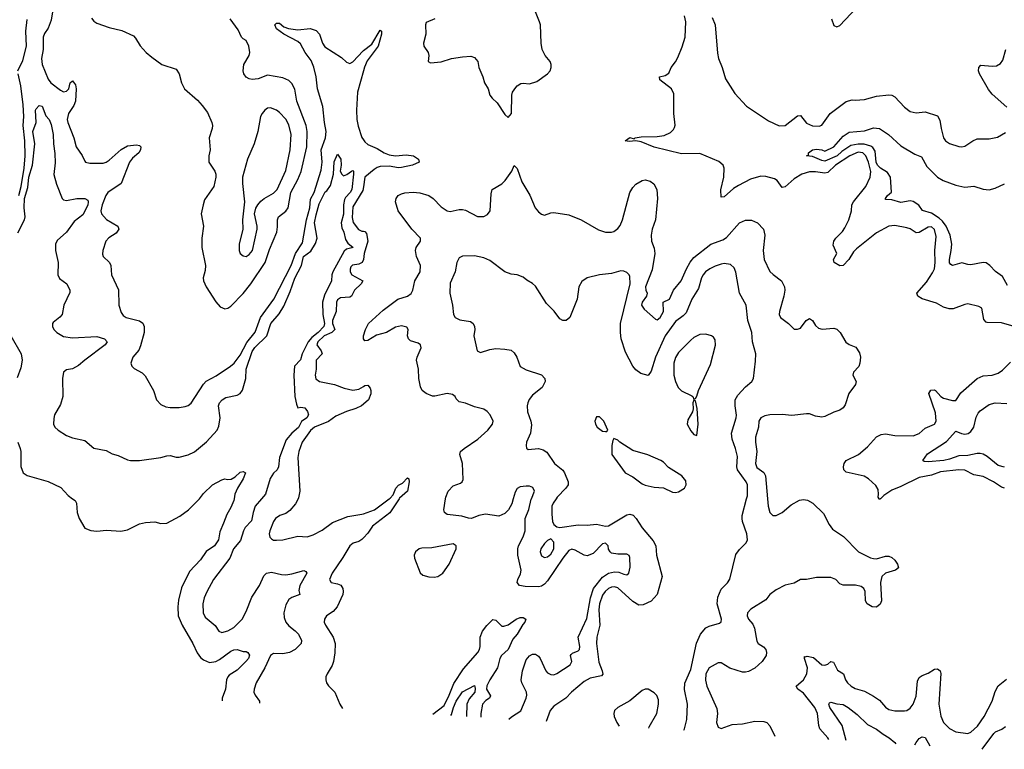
# Model space of a CAD drawing. Header units: inches. Extents: x 1245430 to 1420861, y 606325 to 671315.
# Tile 189 of 256: x 1387743 to 1394209, y 608355 to 613145. Entities that reach past the tile are written whole.
import ezdxf

# ---------------------------------------------------------------- set-up
doc = ezdxf.new("R2010")
doc.units = ezdxf.units.IN
doc.header["$MEASUREMENT"] = 0
for name, color, linetype in [('B3680', 7, 'Continuous'), ('B3681', 7, 'Continuous'), ('B3690', 7, 'Continuous'), ('B3691', 7, 'Continuous')]:
    doc.layers.add(name, color=color, linetype=linetype)

msp = doc.modelspace()

# ---------------------------------------------------------------- linework, layer by layer
at = {"layer": 'B3680', "color": 5}
for points, elevation in [([(1388090, 610000), (1388107.1, 609987.1), (1388116.4, 609970), (1388120.4, 609910), (1388134.4, 609870), (1388170, 609806), (1388210.4, 609790.3), (1388250, 609786), (1388312.4, 609792.4), (1388406, 609786), (1388450, 609796.4), (1388530, 609834.6), (1388570, 609843.1), (1388630, 609848.2), (1388670, 609837.6), (1388710, 609839.5), (1388793.9, 609886.1), (1388852.2, 609927.8), (1388914.5, 609990), (1388922.6, 610000)], 640), ([(1389151.4, 610000), (1389150, 609988), (1389130, 609942), (1389103.4, 609896.6), (1389080.3, 609839.7), (1389058.3, 609781.7), (1389048.4, 609730), (1389022.4, 609690), (1388967.5, 609652.5), (1388930, 609599.1), (1388858.9, 609521.1), (1388805.2, 609414.8), (1388786.2, 609333.8), (1388781.3, 609290), (1388783.1, 609230), (1388808.9, 609168.9), (1388880.8, 609050), (1388907.6, 608987.6), (1388930, 608957.5), (1388950, 608941.3), (1388990, 608924.6), (1389030, 608932), (1389055.8, 608944.2), (1389130, 608999), (1389150, 609008.2), (1389170, 609010.4), (1389210, 608997.3), (1389230, 608996.3), (1389241, 608990), (1389251.8, 608971.8), (1389245.5, 608950), (1389228.2, 608930), (1389170, 608873.1), (1389119.3, 608840.7), (1389109.5, 608830.5), (1389101.8, 608810), (1389094, 608750), (1389073.2, 608690), (1389072.8, 608672.8)], 640), ([(1389331.7, 610000), (1389290, 609949.8), (1389275.1, 609910), (1389264.9, 609855.1), (1389223.5, 609810), (1389212, 609788), (1389193.9, 609726.1), (1389147.9, 609670), (1389123.6, 609610), (1389014.6, 609470), (1388970.9, 609389.1), (1388955, 609350), (1388945.4, 609310), (1388947.1, 609250), (1388961.5, 609221.5), (1389027.5, 609167.5), (1389050.3, 609130.3), (1389070, 609122), (1389110, 609132.3), (1389150, 609153.2), (1389203.4, 609210), (1389230, 609259.6), (1389266.6, 609353.4), (1389317, 609430), (1389346.1, 609493.9), (1389363.6, 609510), (1389397.3, 609517.3), (1389461.8, 609501.8), (1389490, 609500.7), (1389530, 609506.4), (1389608.1, 609528.1), (1389622, 609522), (1389628, 609510), (1389582.5, 609430), (1389576.2, 609396.2), (1389582.4, 609370), (1389530, 609352.2), (1389510, 609339), (1389490, 609302.4), (1389478.3, 609250), (1389480, 609220), (1389491.1, 609190), (1389510, 609166.2), (1389553, 609133), (1389574, 609110), (1389594.4, 609070), (1389591.5, 609050), (1389551.4, 609010), (1389515.8, 608990), (1389470, 608981), (1389410, 608983.5), (1389390.3, 608970), (1389352.8, 608890), (1389296.9, 608790), (1389283.2, 608750), (1389280.9, 608730), (1389288.9, 608710), (1389318.3, 608670), (1389317.1, 608657.2)], 660), ([(1389571.1, 610000), (1389554.1, 609965.9), (1389517.4, 609922.6), (1389490, 609903.1), (1389451.2, 609888.8), (1389422.4, 609870), (1389408.9, 609850), (1389385.3, 609790), (1389381.7, 609770), (1389386.3, 609746.3), (1389395.6, 609735.6), (1389410, 609728.5), (1389430, 609727), (1389470, 609730.3), (1389570, 609753), (1389630, 609750.4), (1389670, 609762.7), (1389730, 609794.3), (1389796.5, 609843.5), (1389897.1, 609882.9), (1389990, 609897.6), (1390000, 609901.2)], 680), ([(1390000, 609742), (1389990, 609731.2), (1389970, 609719.6), (1389932, 609708), (1389910.2, 609690), (1389865.7, 609614.3), (1389795.2, 609510), (1389776.5, 609470), (1389787.7, 609450), (1389830, 609442), (1389852.7, 609432.7), (1389865.5, 609410), (1389868, 609390), (1389864.7, 609370), (1389828, 609290), (1389800.6, 609259.4), (1389757.6, 609230), (1389744.6, 609210), (1389743.1, 609190), (1389750.3, 609170), (1389802.4, 609090), (1389814, 609050), (1389812.1, 608988), (1389802.8, 608930), (1389794.4, 608905.6), (1389761.6, 608850), (1389753.4, 608830), (1389753.4, 608810), (1389757.3, 608790), (1389770.4, 608770.4), (1389812.2, 608730), (1389844.4, 608650), (1389863.6, 608622.4)], 680)]:
    msp.add_lwpolyline(points, dxfattribs=dict(at, elevation=elevation))
at = {"layer": 'B3681', "color": 5}
for points, elevation in [([(1387963, 613223), (1387950, 613141.1), (1387930.4, 613090), (1387906.6, 613053.4), (1387898, 613030), (1387897.5, 612950), (1387885.7, 612890), (1387891, 612850), (1387930, 612754.9), (1387947.2, 612730), (1388010, 612681.5), (1388030, 612671.8), (1388050, 612675.5), (1388064.5, 612690), (1388073.7, 612730), (1388090, 612744.4), (1388110, 612716.9), (1388114.6, 612690), (1388109.1, 612610), (1388098.3, 612581.7), (1388064.4, 612530), (1388054.9, 612490), (1388058.7, 612470), (1388098, 612370), (1388114, 612310), (1388152.8, 612252.8), (1388170, 612216), (1388176, 612210), (1388202.8, 612202.7), (1388290, 612202.9), (1388310, 612208.5), (1388330, 612222), (1388410, 612292.5), (1388450, 612316.4), (1388510, 612322.6), (1388530, 612318.2), (1388538.6, 612310), (1388537.1, 612290), (1388525.2, 612270), (1388483.7, 612236.3), (1388463.5, 612210), (1388409.6, 612070.4), (1388322.5, 612010), (1388308.5, 611990), (1388285.1, 611930), (1388275.6, 611890), (1388280.4, 611870), (1388314, 611834), (1388387.2, 611790), (1388393.1, 611770), (1388376.7, 611743.3), (1388327.5, 611712.5), (1388309.2, 611690.8), (1388288.5, 611630), (1388286.4, 611606.4), (1388290.6, 611590), (1388332.2, 611550), (1388340.3, 611530), (1388346.7, 611470), (1388391.6, 611371.6), (1388393.6, 611270), (1388410, 611221.6), (1388423, 611203), (1388442, 611190), (1388530, 611168), (1388551.3, 611151.3), (1388560.7, 611130), (1388560.6, 611090), (1388536.5, 611003.5), (1388525.2, 610974.8), (1388486, 610930), (1388473.4, 610890), (1388478.8, 610870), (1388495.2, 610855.2), (1388546.2, 610826.2), (1388566.2, 610806.2), (1388621.3, 610710), (1388640.4, 610650), (1388670, 610618), (1388702.3, 610602.3), (1388730, 610598.7), (1388790, 610599.6), (1388830, 610605.3), (1388850, 610611.8), (1388870, 610626.4), (1388948.9, 610751.1), (1388968.5, 610771.5), (1389032.4, 610807.6), (1389128.2, 610870), (1389150.3, 610889.7), (1389190, 610943.2), (1389235.5, 611024.5), (1389290, 611093.8), (1389324.4, 611190), (1389412, 611310), (1389525, 611530), (1389553.9, 611610), (1389600.9, 611679.1), (1389626.3, 611830), (1389647.9, 611910), (1389653.7, 611966.3), (1389675.9, 612010), (1389722.6, 612157.4), (1389729.7, 612210.3), (1389722.6, 612290), (1389750.9, 612370), (1389755.1, 612410), (1389743.7, 612470), (1389734.3, 612574.3), (1389699.7, 612690), (1389689, 612770), (1389673.8, 612833.8), (1389657.2, 612877.2), (1389617.1, 612930), (1389586.8, 612986.8), (1389570, 613001.5), (1389477, 613050), (1389430, 613084.7), (1389419.1, 613110), (1389430, 613122.6), (1389450, 613122.6), (1389477.1, 613097.1), (1389507.2, 613087.2), (1389570, 613079), (1389650, 613087.1), (1389690, 613074.7), (1389712, 613050), (1389730.5, 612990.5), (1389747.3, 612967.3), (1389856.3, 612896.3), (1389890, 612866.7), (1389910, 612857), (1389930, 612867.6), (1389998.9, 612941.1), (1390000, 612942)], 680), ([(1388213.9, 613153.9), (1388230, 613134.9), (1388250, 613122.6), (1388330, 613093.7), (1388413.8, 613073.8), (1388490, 613039.5), (1388504.4, 613024.4), (1388533.5, 612973.5), (1388573, 612930), (1388610, 612898), (1388676, 612850), (1388770, 612820.5), (1388790.3, 612790), (1388804.9, 612730), (1388826, 612690), (1388910, 612616.4), (1388942.2, 612582.2), (1388975.5, 612535.5), (1389005.3, 612470), (1389009, 612450), (1389006.7, 612430), (1388987.8, 612370), (1388994.6, 612290), (1388985.3, 612250), (1388984.9, 612210), (1389024.2, 612150), (1389030.2, 612130), (1389030.2, 612110), (1389017.3, 612050), (1388957.6, 611962.4), (1388946.7, 611930), (1388935.5, 611870), (1388950.2, 611790), (1388939.6, 611710), (1388939.7, 611650), (1388963.2, 611530), (1388961.3, 611498.7), (1388948.7, 611450), (1388950.3, 611430), (1388967, 611390), (1389030, 611293.4), (1389059.9, 611259.9), (1389090, 611247), (1389110, 611250.4), (1389130, 611264.2), (1389210, 611346.7), (1389260.2, 611410), (1389355.8, 611550), (1389383.3, 611636.7), (1389430.9, 611750), (1389436.2, 611783.8), (1389435.8, 611830), (1389442, 611850), (1389490, 611887.2), (1389505.4, 611910), (1389524.3, 612010), (1389570, 612096.3), (1389591.2, 612148.8), (1389628.3, 612310), (1389631.8, 612410), (1389624.2, 612450), (1389563.9, 612610), (1389549.4, 612689.4), (1389530, 612725.1), (1389510, 612745.6), (1389470, 612763.1), (1389370, 612780.3), (1389310, 612757.3), (1389270, 612752.3), (1389250, 612756), (1389230, 612768.4), (1389215.3, 612790), (1389209.8, 612810), (1389214.6, 612850), (1389250.7, 612910), (1389253.3, 612930), (1389247.9, 612970), (1389230, 613007.8), (1389210, 613018.3), (1389199.7, 613030), (1389178.5, 613078.5), (1389125, 613150)], 720), ([(1387731.4, 612810), (1387762.7, 612877.3), (1387787.3, 612970), (1387782.2, 613070), (1387792.9, 613147.1)], 680), ([(1387737.4, 611990), (1387752.4, 612050), (1387773.1, 612170), (1387779, 612250), (1387777.4, 612350), (1387765.3, 612450), (1387769.7, 612510), (1387766.3, 612586.3), (1387751.3, 612711.3), (1387731.8, 612790)], 680), ([(1390000, 612810), (1389962.3, 612670), (1389953.7, 612550), (1389957.6, 612490), (1389966.3, 612446.3), (1389990.5, 612370.6), (1390000, 612356.8)], 680), ([(1387730, 611745.6), (1387774.8, 611830), (1387778.8, 611850), (1387772.8, 611910), (1387773.9, 611970), (1387796.2, 612043.8), (1387801.8, 612110), (1387826.5, 612190), (1387842, 612330), (1387829.3, 612410), (1387849.9, 612470), (1387847, 612550), (1387850, 612559.1), (1387870, 612581), (1387890, 612576), (1387914, 612514), (1387936.9, 612490), (1387950, 612457.3), (1387962.9, 612390), (1387964.2, 612330), (1387973.7, 612266.3), (1387975.3, 612204.7), (1387967.4, 612127.4), (1387985.4, 612065.4), (1388022.4, 611970), (1388030, 611961.6), (1388050, 611958), (1388118, 611970), (1388170, 611970.2), (1388190, 611959.1), (1388193.4, 611950), (1388190, 611927.8), (1388157.3, 611862.7), (1388100.5, 611819.5), (1388049.7, 611750.3), (1387990, 611694.8), (1387978.6, 611670), (1387979, 611630), (1387995.3, 611550), (1387992.7, 611470), (1388005.1, 611445.1), (1388053.4, 611410), (1388073, 611370), (1388072.7, 611352.7), (1388032.9, 611270), (1388022, 611210), (1388007.4, 611192.6), (1387962.7, 611157.3), (1387957.4, 611150), (1387958.5, 611130), (1387968.1, 611110), (1387987.2, 611090), (1388030, 611065.3), (1388090, 611056.3), (1388250, 611063.9), (1388299.3, 611050), (1388317.1, 611030), (1388303.7, 611010), (1388169.6, 610910.4), (1388130, 610874.6), (1388090, 610852), (1388050, 610845.1), (1388030.6, 610830), (1388024.4, 610790), (1388027.2, 610670), (1388010, 610618.4), (1387971.7, 610550), (1387966, 610526), (1387965.7, 610490), (1387974.4, 610470), (1387994.4, 610450), (1388050, 610414.9), (1388090, 610399.6), (1388170, 610381.7), (1388230, 610332.2), (1388310, 610315.8), (1388350, 610294.4), (1388390, 610283.7), (1388450, 610254.9), (1388470.4, 610250.4), (1388530, 610250.3), (1388669.7, 610270.3), (1388710, 610281.3), (1388730, 610283.1), (1388770, 610272.2), (1388790, 610272), (1388850, 610287.6), (1388890, 610307.7), (1388970, 610374.2), (1389039.8, 610450), (1389050, 610476), (1389058.5, 610530), (1389048.2, 610610), (1389055.1, 610630), (1389073.6, 610650), (1389096.3, 610663.7), (1389170, 610679.7), (1389190, 610691.3), (1389207.1, 610712.9), (1389228.5, 610790), (1389230.8, 610850), (1389270, 610967.2), (1389288.1, 610991.9), (1389364.8, 611070), (1389392.2, 611150), (1389446.3, 611213.7), (1389476.9, 611263.1), (1389519.6, 611360.4), (1389550, 611447.6), (1389593.4, 611530), (1389606.7, 611590), (1389655.5, 611624.5), (1389684.9, 611675.1), (1389696.3, 611710), (1389679.9, 611810), (1389690, 611864.4), (1389710, 611934.9), (1389750, 612014.9), (1389759.1, 612020.9), (1389784.4, 612055.6), (1389803.6, 612130), (1389808, 612212), (1389830, 612261), (1389851.7, 612230), (1389854, 612190), (1389847.7, 612150), (1389858, 612130), (1389870, 612119.6), (1389892.1, 612127.9), (1389921.2, 612150), (1389930, 612153.7), (1389934.4, 612150), (1389936, 612130), (1389923.9, 612030), (1389913.6, 612010), (1389883.1, 611976.9), (1389876.3, 611963.7), (1389869.6, 611930), (1389868.9, 611868.9), (1389854.5, 611810), (1389857.4, 611777.4), (1389871.6, 611750), (1389882.1, 611702.1), (1389897.4, 611677.4), (1389933.2, 611650), (1389890, 611638), (1389874.4, 611625.6), (1389798.8, 611490), (1389792.5, 611470), (1389791.1, 611430), (1389743.6, 611336.4), (1389732.1, 611290), (1389734.4, 611210), (1389745.3, 611150), (1389739.7, 611130), (1389702.7, 611090), (1389662.3, 611057.7), (1389636.3, 611030), (1389598.4, 610950), (1389587.3, 610912.7), (1389547.9, 610870), (1389542.7, 610810), (1389550.1, 610670.1), (1389560.2, 610620.2), (1389570, 610597), (1389590, 610601.2), (1389616, 610596), (1389632.9, 610572.9), (1389640.6, 610550), (1389629.3, 610530), (1389593.7, 610506.3), (1389572.8, 610467.2), (1389529.8, 610430.2), (1389492.7, 610387.3), (1389449.4, 610270), (1389442.5, 610210), (1389432.8, 610190), (1389410, 610166.8), (1389388.5, 610131.5), (1389356.6, 610030), (1389331.7, 610000)], 660), ([(1390000, 612048.4), (1389996.1, 612023.9), (1389930, 611915.4), (1389925.4, 611845.4), (1389932.9, 611812.9), (1389968.3, 611768.3), (1389990, 611757.3), (1390000, 611755.3)], 680), ([(1390000.1, 611570), (1389992.5, 611550), (1389970, 611538.7), (1389927.9, 611532.1), (1389918, 611522), (1389912.7, 611507.3), (1389912.6, 611490), (1389924.1, 611470), (1389995.4, 611430), (1389985.5, 611410), (1389940.9, 611370), (1389921.8, 611330), (1389910, 611323.8), (1389850, 611318.6), (1389830, 611305.1), (1389824.1, 611290), (1389821.1, 611230), (1389796.3, 611170), (1389797.4, 611150), (1389812, 611110), (1389791.8, 611090), (1389741.9, 611070), (1389701.3, 611030), (1389694.3, 611010), (1389722.6, 610970), (1389730.2, 610950), (1389688.9, 610910), (1389690.7, 610849.3), (1389684.2, 610810), (1389687.8, 610787.8), (1389712.7, 610770), (1389810.1, 610750.1), (1389873.9, 610726.1), (1389930, 610711.8), (1389970, 610718.2), (1390000, 610736.3)], 680), ([(1387685.7, 611070), (1387751.7, 610951.7), (1387758.3, 610910), (1387750, 610859.3), (1387726.4, 610793.6)], 640), ([(1390000, 610620.9), (1389987.4, 610610), (1389950, 610591.6), (1389890, 610572.5), (1389818.2, 610541.8), (1389770, 610505.9), (1389679.2, 610470), (1389653.1, 610446.9), (1389597.8, 610370), (1389575, 610310), (1389570.2, 610270), (1389581.8, 610050), (1389574.1, 610005.9), (1389571.1, 610000)], 680), ([(1387730, 610370.8), (1387746, 610330), (1387750.4, 610309.7), (1387750.4, 610210.3), (1387766, 610170), (1387791.7, 610151.7), (1387930, 610113.1), (1388013.6, 610073.6), (1388061.4, 610021.4), (1388090, 610000)], 640), ([(1388922.6, 610000), (1388950, 610034), (1389010, 610090.8), (1389070, 610124.7), (1389090, 610131.3), (1389106.8, 610126.8), (1389131.7, 610128.3), (1389157.2, 610142.8), (1389190, 610173.4), (1389210, 610178), (1389226, 610170), (1389210.4, 610130), (1389173.4, 610070), (1389154.8, 610030), (1389151.4, 610000)], 640)]:
    msp.add_lwpolyline(points, dxfattribs=dict(at, elevation=elevation))
at = {"layer": 'B3681', "color": 5, "elevation": 740}
msp.add_lwpolyline([(1389390, 612566.3), (1389370, 612563.6), (1389353, 612550), (1389334.4, 612530), (1389323.7, 612510), (1389307.4, 612410), (1389282, 612330), (1389238, 612230), (1389205.5, 612110), (1389205.3, 612070), (1389218.4, 611950), (1389205.3, 611830), (1389207.2, 611770), (1389184.9, 611670), (1389184.4, 611630), (1389190.7, 611610), (1389210, 611593.4), (1389230, 611590.5), (1389250, 611602.4), (1389270.8, 611630), (1389303.1, 611770), (1389303.1, 611790), (1389284.7, 611870), (1389293.5, 611906.5), (1389306.3, 611930), (1389326.7, 611953.3), (1389349.2, 611970.8), (1389410, 612004.9), (1389432.9, 612030), (1389490, 612154.4), (1389519.9, 612290), (1389526, 612390), (1389510, 612455.1), (1389490, 612492.1), (1389450, 612534.5), (1389430, 612550.9)], close=True, dxfattribs=at)
at = {"layer": 'B3690', "color": 5}
for points, elevation in [([(1390233.9, 610000), (1390172.8, 609907.2), (1390059.7, 609820.3), (1390030, 609774.5), (1390000, 609742)], 680), ([(1390000, 609901.2), (1390072.7, 609927.3), (1390170.3, 610000)], 680), ([(1390984.4, 610000), (1390973.9, 609966.1), (1390952.8, 609927.2), (1390930, 609903.5), (1390890, 609884.6), (1390802.2, 609897.8), (1390759, 609890), (1390710, 609870.4), (1390690, 609872.2), (1390645.7, 609885.7), (1390550, 609896.5), (1390533.4, 609910), (1390527.4, 609927.4), (1390540.1, 610000)], 720), ([(1390955.8, 608552.8), (1390972.5, 608567.5), (1391033.4, 608606.6), (1391070.1, 608690), (1391073.9, 608710), (1391071, 608730), (1391040.4, 608790), (1391036.4, 608810), (1391044.3, 608870), (1391070, 608941), (1391090.7, 608969.3), (1391110, 608979.8), (1391130, 608980.2), (1391150, 608966), (1391160.9, 608950), (1391197.7, 608870), (1391210, 608856.2), (1391230, 608845.4), (1391250, 608844), (1391270, 608851.6), (1391358.9, 608910), (1391369, 608930), (1391360.3, 608970), (1391363.8, 608976.2), (1391373.7, 608986.3), (1391410, 609002), (1391418.5, 609010), (1391422.3, 609030), (1391411.6, 609090), (1391467.2, 609212.8), (1391491.3, 609350), (1391512.3, 609410), (1391570, 609483.7), (1391609.8, 609510.2), (1391650, 609520.3), (1391678.1, 609518.1), (1391710, 609503.7), (1391730, 609500.9), (1391743.7, 609510), (1391752.3, 609550), (1391750, 609614.8), (1391746.1, 609626.1), (1391730, 609636.2), (1391670, 609634.7), (1391630, 609642.6), (1391619.7, 609650), (1391610, 609668.7), (1391608.2, 609690), (1391590, 609708.2), (1391570, 609704.6), (1391510, 609640.5), (1391470, 609625.5), (1391449.1, 609629.1), (1391390, 609662.3), (1391370, 609667.7), (1391350, 609659.1), (1391310, 609610.1), (1391210, 609460.9), (1391190, 609438.4), (1391170, 609426.3), (1391150, 609422.1), (1391062.9, 609422.9), (1391026, 609430), (1391010.3, 609450), (1391013.8, 609470), (1391032.9, 609507.1), (1391035.3, 609530), (1391015, 609630), (1391014.3, 609670), (1391019.8, 609690), (1391049.6, 609750.4), (1391062, 609790), (1391061.8, 609870), (1391085.9, 609930), (1391102.3, 609997.7), (1391103.3, 610000)], 720), ([(1391265.2, 610000), (1391245.3, 609970), (1391238.7, 609950), (1391237.3, 609897.3), (1391241.6, 609850), (1391250, 609831), (1391270, 609814.8), (1391290, 609810.7), (1391410, 609828.9), (1391470, 609826), (1391530, 609831.8), (1391590, 609819.7), (1391610, 609821.5), (1391730, 609892.9), (1391750, 609897.4), (1391770.7, 609890.7), (1391792.4, 609870), (1391830, 609808.4), (1391904, 609724), (1391920.2, 609690), (1391926, 609630), (1391962.6, 609490), (1391928.5, 609370), (1391890, 609327.6), (1391837.2, 609302.8), (1391810, 609300.5), (1391770, 609325.4), (1391670, 609414.4), (1391650, 609421.3), (1391630, 609419.5), (1391610, 609409.8), (1391586.8, 609390), (1391570, 609367.4), (1391549.7, 609310), (1391546.6, 609270), (1391551.9, 609170), (1391534.1, 609090), (1391530.6, 609050), (1391545.9, 608925.9), (1391569, 608870), (1391573.1, 608846.9), (1391563.1, 608836.9), (1391490, 608820.8), (1391450, 608800.7), (1391367.6, 608730), (1391330, 608691.1), (1391250, 608638.4), (1391227, 608610), (1391199.5, 608537.2)], 740), ([(1392104.9, 608479.5), (1392109.7, 608490), (1392124, 608550), (1392129.7, 608650), (1392108.3, 608748.3), (1392110.5, 608789.4), (1392150, 608879.3), (1392188, 609052), (1392214, 609110), (1392249, 609151), (1392270, 609162), (1392337.7, 609182.3), (1392349.5, 609190.5), (1392351, 609210), (1392324, 609310), (1392327.2, 609352.8), (1392350, 609406), (1392392, 609448), (1392407.7, 609472.3), (1392446.9, 609633.1), (1392470, 609665.7), (1392514.5, 609710), (1392522, 609730), (1392517.6, 609770), (1392489.8, 609849.8), (1392487.1, 609870), (1392487.1, 609890), (1392516.9, 610000)], 740), ([(1392653.5, 610000), (1392657.5, 609950), (1392669.3, 609909.3), (1392688.2, 609890), (1392710, 609889.9), (1392750.9, 609909.1), (1392810, 609959.1), (1392863.7, 609990), (1392890, 609994.7), (1392916.2, 609990), (1392951.5, 609970), (1393022.3, 609902.3), (1393059.7, 609830), (1393080.5, 609800.5), (1393152.6, 609752.6), (1393251.8, 609651.8), (1393330, 609612.1), (1393350, 609607.1), (1393370, 609605.4), (1393430, 609623.6), (1393450, 609622.9), (1393470, 609613.6), (1393490, 609597), (1393507.3, 609570), (1393513.3, 609546.7), (1393495.3, 609530), (1393428, 609512), (1393405.1, 609490), (1393396.3, 609450), (1393402, 609330), (1393393.5, 609306.5), (1393370, 609288.5), (1393341, 609290), (1393308.4, 609310), (1393298.7, 609330), (1393296.5, 609390), (1393287, 609410), (1393270, 609423.6), (1393232.6, 609432.6), (1393150, 609432.4), (1393130, 609442), (1393103.1, 609470), (1393070, 609483.2), (1392976.6, 609483.4), (1392910, 609470.4), (1392870, 609468.4), (1392830, 609444.9), (1392770, 609432.2), (1392710, 609401.5), (1392670, 609372), (1392643.1, 609336.9), (1392544.8, 609275.2), (1392523.4, 609250), (1392521.3, 609230), (1392529.9, 609210), (1392557.1, 609177.1), (1392568.6, 609150), (1392584.4, 609064.4), (1392593.3, 609050), (1392627.1, 609027.1), (1392643.1, 609010), (1392647.6, 608990), (1392644.2, 608970), (1392619.2, 608930), (1392570, 608887.6), (1392530, 608865.4), (1392510, 608860.2), (1392490, 608861.8), (1392407.3, 608887.3), (1392350, 608921.5), (1392330, 608922.6), (1392270, 608888.8), (1392248.4, 608850), (1392247.8, 608807.8), (1392256.2, 608770), (1392321.5, 608621.5), (1392325.4, 608590), (1392319.3, 608530), (1392330, 608499.6), (1392350, 608490.9), (1392421.9, 608518.1), (1392490, 608522.1), (1392570, 608540.2), (1392630, 608537.3), (1392650, 608529.8), (1392670, 608509.7), (1392702.4, 608441.4)], 720), ([(1393396.3, 610000), (1393390, 609994), (1393386.4, 610000)], 680), ([(1390456.9, 608584.5), (1390530, 608642.9), (1390563.1, 608710), (1390593, 608787), (1390656.9, 608883.1), (1390750.9, 608990), (1390762.2, 609010), (1390766.4, 609030), (1390766.8, 609090), (1390782.6, 609130), (1390810, 609166.9), (1390850, 609207), (1390870, 609202.3), (1390910, 609163.8), (1390922, 609162), (1390950, 609172.4), (1391003.2, 609210), (1391030, 609220.9), (1391050, 609220.9), (1391065.8, 609210), (1391061.3, 609190), (1391046.1, 609173.9), (1391010.6, 609110), (1390982.1, 609077.9), (1390950, 609010), (1390907.5, 608970), (1390897.1, 608950), (1390881.7, 608890), (1390830, 608810.5), (1390810, 608771.5), (1390808.8, 608748.8), (1390834, 608706), (1390828.4, 608690), (1390805.1, 608674.9), (1390783, 608650), (1390771.5, 608590), (1390771.1, 608564.5)], 680), ([(1393055.8, 608418.9), (1393049.9, 608430), (1392998.4, 608490), (1392990.5, 608510), (1392981.6, 608590), (1392965.4, 608630), (1392890, 608722.2), (1392854, 608750), (1392843, 608770), (1392889.9, 608810.1), (1392911.6, 608850), (1392916.1, 608890), (1392896.8, 608950), (1392896.4, 608963.6), (1392900.9, 608960.9), (1392914.5, 608965.5), (1392956.4, 608956.4), (1393010, 608908.7), (1393030, 608906), (1393050, 608913.4), (1393070, 608930.2), (1393087.1, 608927.1), (1393113.9, 608873.9), (1393152.3, 608850), (1393165.3, 608810), (1393179.4, 608790), (1393202.7, 608770), (1393230, 608753.1), (1393290, 608735.9), (1393350, 608704), (1393390, 608676.5), (1393430, 608630.2), (1393450, 608615.8), (1393490, 608606.5), (1393553.4, 608606.6), (1393570, 608610.4), (1393590, 608625.5), (1393610, 608650.5), (1393630, 608704), (1393639.1, 608800.9), (1393650, 608826.4), (1393670, 608840.2), (1393710, 608854.9), (1393750, 608880.9), (1393770, 608883.7), (1393789, 608869), (1393792.2, 608852.2), (1393780.1, 608650), (1393792, 608572), (1393809, 608530), (1393850, 608490.2), (1393890.1, 608470.1), (1393970, 608458.9), (1393990, 608466.2), (1394034.1, 608505.9), (1394077.1, 608570), (1394128.9, 608671.1), (1394150, 608734.9), (1394169, 608771), (1394224.7, 608815.3)], 680), ([(1390573.8, 608577.1), (1390577.7, 608582.3), (1390591, 608630), (1390610, 608670.8), (1390650, 608731), (1390730, 608774), (1390734.4, 608754.4), (1390732.9, 608730), (1390694.8, 608685.2), (1390680.2, 608650), (1390677.5, 608570.5)], 660), ([(1391870, 608749.7), (1391850, 608749.7), (1391830, 608739.7), (1391750, 608672.8), (1391670.2, 608629.8), (1391648.2, 608610), (1391644.4, 608590), (1391647, 608570), (1391664.6, 608530), (1391678.9, 608506.7)], 760), ([(1391875.6, 608494.1), (1391877.5, 608502.5), (1391927.2, 608590), (1391938.6, 608650), (1391938.3, 608678.3), (1391927.2, 608707.2), (1391910, 608726), (1391870, 608749.7)], 760), ([(1393169.6, 608411.6), (1393144.5, 608510), (1393064.3, 608630), (1393057.4, 608650), (1393060.9, 608659.1), (1393070, 608664.9), (1393110, 608653.7), (1393150, 608648.9), (1393184.4, 608630), (1393242.1, 608582.1), (1393310, 608517), (1393370, 608487.4), (1393412.9, 608452.9), (1393452, 608430), (1393490, 608399), (1393497.3, 608390.8)], 660), ([(1394064.8, 608354.6), (1394140.9, 608459.1), (1394151.2, 608468.8), (1394194, 608486), (1394216, 608504)], 660), ([(1393621.3, 608382.9), (1393630, 608398.7), (1393650, 608424.6), (1393670, 608437), (1393690, 608432.7), (1393719.4, 608376.6)], 660)]:
    msp.add_lwpolyline(points, dxfattribs=dict(at, elevation=elevation))
for points, elevation in [([(1391230, 609736), (1391210, 609725.6), (1391190, 609706.6), (1391164.5, 609670), (1391161.2, 609650), (1391170, 609625.3), (1391190, 609614), (1391210, 609619.2), (1391230, 609636.5), (1391250.4, 609670), (1391250, 609714)], 740), ([(1390590, 609704), (1390450, 609676.9), (1390384.9, 609675.1), (1390367.3, 609670), (1390342.4, 609650), (1390334.4, 609630), (1390335.8, 609610), (1390372.4, 609512.4), (1390390, 609497.3), (1390430, 609486), (1390464.1, 609484.1), (1390490, 609488.5), (1390520.7, 609510), (1390564.2, 609570), (1390609.2, 609670), (1390608.7, 609690)], 720)]:
    msp.add_lwpolyline(points, close=True, dxfattribs=dict(at, elevation=elevation))
at = {"layer": 'B3691', "color": 5}
for points, elevation in [([(1393074.9, 613150), (1393090, 613106), (1393110, 613098.8), (1393130, 613107.7), (1393238.2, 613221.9)], 720), ([(1390470.2, 613149.8), (1390412.8, 613127.2), (1390408.2, 613110), (1390410.4, 613050), (1390395.5, 612990), (1390398, 612970), (1390424.9, 612930), (1390430.6, 612909.4), (1390426, 612870), (1390440.7, 612860.7), (1390510, 612867.3), (1390578, 612890), (1390650, 612902), (1390706.4, 612906.4), (1390730, 612896), (1390750.8, 612870), (1390758.8, 612830), (1390785.3, 612770), (1390796.4, 612730), (1390818.8, 612690), (1390831, 612650), (1390844.7, 612630), (1390878, 612598), (1390930, 612522), (1390950, 612502), (1390972.7, 612530), (1390975.1, 612650), (1390979.3, 612670), (1391000.1, 612699.9), (1391010, 612710.8), (1391035.1, 612724.9), (1391050, 612727.7), (1391090, 612723.1), (1391140.1, 612739.9), (1391209.3, 612790), (1391226.6, 612810), (1391233.6, 612830), (1391234.3, 612850), (1391225.7, 612870), (1391194.2, 612910), (1391174.2, 612950), (1391166.8, 612990), (1391163.6, 613110), (1391157.3, 613130), (1391130, 613196.9)], 720), ([(1394273.2, 611130), (1394190, 611155.4), (1394096.9, 611156.9), (1394090, 611158.7), (1394075.6, 611175.6), (1394061.6, 611250), (1394042.7, 611262.7), (1393970, 611278.3), (1393950, 611275.1), (1393872.8, 611247.2), (1393846.5, 611246.5), (1393810, 611256.4), (1393763.6, 611283.6), (1393670, 611313.2), (1393641, 611330), (1393635.6, 611350), (1393699, 611421), (1393738.1, 611481.9), (1393749.9, 611510), (1393755.4, 611550), (1393753.2, 611630), (1393762, 611722), (1393750, 611766.6), (1393730, 611784.6), (1393710, 611783.2), (1393650, 611748.2), (1393630, 611746.5), (1393590, 611771.6), (1393570, 611778), (1393490, 611793), (1393450, 611789.9), (1393370, 611745.6), (1393239.3, 611640.7), (1393219.8, 611620.2), (1393187.1, 611570), (1393150, 611530.7), (1393130, 611529.8), (1393091, 611550), (1393087.8, 611570), (1393109.8, 611610), (1393084.2, 611664.2), (1393089.7, 611690), (1393101.8, 611710), (1393145.8, 611754.2), (1393161.9, 611778.1), (1393187.6, 611830), (1393205.7, 611890), (1393208.8, 611930), (1393219.4, 611950), (1393299.9, 612050), (1393327.2, 612110), (1393332.2, 612147.8), (1393317.8, 612210), (1393300.8, 612250), (1393279.9, 612270), (1393250, 612274.7), (1393194.2, 612250), (1393101.3, 612190), (1393050, 612142.4), (1393030, 612137.4), (1392970, 612145.4), (1392930, 612145.1), (1392880.2, 612130), (1392830, 612099.1), (1392770, 612046.5), (1392750, 612043.5), (1392717, 612090), (1392699.6, 612099.6), (1392643.9, 612116.1), (1392610, 612117), (1392542.7, 612097.3), (1392463.5, 612056.5), (1392430, 612036.5), (1392370, 611981.7), (1392350, 611979), (1392347.9, 612028), (1392366.8, 612110), (1392369.8, 612169.8), (1392363, 612190), (1392334.1, 612214.1), (1392210, 612265.6), (1392090, 612263.2), (1391910, 612307.7), (1391823.7, 612343.7), (1391790, 612349.8), (1391745.7, 612345.7), (1391719, 612350), (1391750, 612370.3), (1391778, 612362), (1391786, 612370), (1391824.1, 612375.9), (1391930, 612377.7), (1391975, 612385), (1392016.8, 612403.2), (1392036.9, 612423.1), (1392043.7, 612436.3), (1392048, 612452), (1392038.5, 612530), (1392038.7, 612658.7), (1392024.4, 612690), (1391947.6, 612750), (1391945.2, 612770), (1391982, 612778), (1392005.8, 612794.2), (1392020.7, 612830), (1392050, 612867.7), (1392064.2, 612895.8), (1392093.9, 612966.1), (1392112.8, 613030), (1392116.8, 613130), (1392109.3, 613170)], 680), ([(1392290, 613159.1), (1392310.2, 613110.2), (1392325, 612925), (1392332.4, 612890), (1392357, 612830), (1392377.5, 612757.5), (1392440, 612660), (1392517.1, 612577.1), (1392660.6, 612480.6), (1392730, 612447.8), (1392770, 612450.2), (1392850, 612512.9), (1392870, 612515.2), (1392910, 612465.2), (1392950, 612447.7), (1392994.4, 612445.6), (1393010, 612452.2), (1393065.7, 612530), (1393170, 612608.1), (1393210, 612618.6), (1393230, 612616.2), (1393290, 612621.3), (1393370, 612643.7), (1393450, 612652.4), (1393470, 612648.4), (1393490, 612637.6), (1393552.9, 612570), (1393590, 612542.4), (1393630, 612532.6), (1393690, 612539.5), (1393770, 612513.4), (1393785.1, 612485.1), (1393793.6, 612430), (1393809.4, 612369.4), (1393822.6, 612350), (1393850, 612331.6), (1393910, 612311.4), (1393930, 612309.2), (1393950, 612314.3), (1394002, 612350), (1394030, 612361.7), (1394110, 612361.8), (1394165.6, 612374.4), (1394216.5, 612403.5)], 680), ([(1390000, 612942), (1390055.4, 612984.6), (1390110, 613076.5), (1390119.5, 613070), (1390119.5, 613050), (1390098.1, 612970), (1390025.4, 612874.6), (1390006.4, 612833.6), (1390000, 612810)], 680), ([(1394226.8, 612570), (1394130, 612656.1), (1394106.4, 612686.4), (1394047.3, 612790), (1394040.5, 612810), (1394041.6, 612830), (1394054.7, 612845.2), (1394130, 612838.7), (1394157.2, 612842.8), (1394183.7, 612856.3), (1394200.4, 612879.6), (1394220.2, 612950)], 680), ([(1394230, 611400.5), (1394198, 611458), (1394150.6, 611490.6), (1394114.3, 611530), (1394090, 611547.4), (1394070, 611551.6), (1393990, 611536.4), (1393970, 611537.4), (1393930, 611548.6), (1393870, 611530.9), (1393857.4, 611537.4), (1393849.3, 611549.3), (1393848.8, 611570), (1393861.1, 611630), (1393863.8, 611670), (1393853.6, 611730), (1393826.6, 611790), (1393802.9, 611822.9), (1393781.8, 611841.8), (1393730, 611873.5), (1393672.1, 611892.1), (1393647.5, 611927.5), (1393610, 611950.6), (1393590, 611954.5), (1393530, 611944.2), (1393470, 611961.1), (1393430, 611965.2), (1393428.2, 611970), (1393443, 611990), (1393468.4, 612011.5), (1393460.9, 612110), (1393442, 612142), (1393396.7, 612170), (1393376.8, 612190), (1393368.2, 612210), (1393360.6, 612280.6), (1393344.8, 612304.8), (1393333.5, 612313.5), (1393288, 612328), (1393250, 612327.4), (1393201.4, 612318.6), (1393141.6, 612278.4), (1393111.5, 612250), (1393030, 612215.1), (1393010, 612219.3), (1392950, 612247.4), (1392909.3, 612250), (1392924, 612256), (1392924.2, 612270), (1392950, 612291.2), (1392975, 612295), (1393011.3, 612290), (1393030, 612280.7), (1393089.8, 612310.2), (1393150, 612380.7), (1393190, 612405.4), (1393290, 612414.9), (1393350, 612433.9), (1393388.7, 612431.3), (1393449.2, 612390), (1393530, 612316.5), (1393622.7, 612262.7), (1393664.7, 612244.7), (1393700.4, 612180.4), (1393770.6, 612110), (1393808.2, 612090), (1393890, 612057.7), (1393950, 612046), (1394010, 612052.4), (1394070, 612031.8), (1394110, 612027.7), (1394150, 612039.1), (1394210, 612066.9)], 660), ([(1390000, 612356.8), (1390010, 612342.2), (1390030, 612325.5), (1390090, 612298.5), (1390136.1, 612270), (1390170, 612257.5), (1390210, 612250.7), (1390281.6, 612258.4), (1390330, 612250.1), (1390361.2, 612230), (1390366.3, 612210), (1390321.7, 612190), (1390250, 612174.1), (1390230, 612173.1), (1390170, 612182.6), (1390110, 612180.9), (1390090, 612174.9), (1390070, 612162), (1390009.7, 612110), (1390000, 612048.4)], 680), ([(1390540.1, 610000), (1390541.8, 610010), (1390557.8, 610050), (1390590, 610083.9), (1390638.8, 610101.2), (1390649.2, 610110.8), (1390654.4, 610125.6), (1390651.3, 610231.3), (1390632.4, 610290), (1390638.4, 610310), (1390661.3, 610330), (1390751.5, 610390), (1390818.3, 610450), (1390847.2, 610490), (1390851.3, 610508.7), (1390831.7, 610550), (1390811.9, 610571.9), (1390790, 610587.2), (1390730, 610603.6), (1390670, 610627.4), (1390630, 610635.3), (1390610, 610656.5), (1390603.7, 610670), (1390584.4, 610684.4), (1390550, 610691.4), (1390470, 610672.6), (1390453, 610673), (1390413, 610690), (1390385.5, 610710), (1390374.9, 610734.9), (1390364.4, 610790), (1390361.1, 610850), (1390348.5, 610910), (1390352.8, 610930), (1390378.4, 610990), (1390376.1, 611010), (1390360.8, 611020.8), (1390310, 611036.6), (1390295.4, 611050), (1390289.5, 611070), (1390295, 611110), (1390286.2, 611126.2), (1390250, 611134.7), (1390210, 611126.6), (1390152.6, 611090), (1390085.4, 611074.6), (1390030, 611038.9), (1390010, 611035.5), (1390000.3, 611050), (1390000.2, 611070), (1390013.8, 611110), (1390034.4, 611150), (1390130, 611238.5), (1390226.7, 611310), (1390290, 611330.5), (1390313.8, 611346.2), (1390325.1, 611370), (1390338, 611430), (1390372.2, 611490), (1390375, 611530), (1390348.9, 611590), (1390342.8, 611630), (1390347.6, 611650), (1390374, 611690), (1390374.9, 611710), (1390319.2, 611770), (1390227.6, 611890), (1390210.3, 611950), (1390214.9, 611970), (1390228.5, 611990), (1390250, 612002.3), (1390272.1, 612008), (1390327.6, 612012.4), (1390370, 612007.8), (1390430, 611989.8), (1390457.4, 611970), (1390510, 611917.2), (1390550, 611890.9), (1390570, 611886), (1390630, 611899.3), (1390650, 611899.3), (1390670, 611894.6), (1390750, 611852.1), (1390790, 611852.3), (1390815.2, 611864.8), (1390833.7, 611890), (1390839.4, 612000.6), (1390846, 612030), (1390910, 612067), (1390931.7, 612088.3), (1390974.8, 612150), (1390990, 612188), (1391010, 612168.7), (1391040.9, 612080.9), (1391093.1, 611993.1), (1391128.7, 611910), (1391150, 611883.1), (1391170, 611867.1), (1391190, 611862), (1391230, 611877.4), (1391250, 611879.8), (1391350, 611864), (1391429.7, 611830), (1391544.6, 611764.6), (1391590, 611750.7), (1391630, 611749.8), (1391645.4, 611754.6), (1391670, 611772.8), (1391685.9, 611794.1), (1391702.6, 611830), (1391750.1, 612009.9), (1391770, 612043.5), (1391790, 612064.6), (1391830, 612089.9), (1391850, 612092.4), (1391884.1, 612084.1), (1391906.9, 612066.9), (1391926.6, 612030), (1391932.2, 611970), (1391917.8, 611830), (1391896.8, 611770), (1391888.9, 611730), (1391891.6, 611690), (1391910, 611643.7), (1391913.9, 611610), (1391896.9, 611503.1), (1391852.1, 611390), (1391854.1, 611370), (1391862.9, 611350), (1391859.4, 611330), (1391829.8, 611290), (1391826.8, 611270), (1391844.1, 611244.1), (1391918.9, 611178.9), (1391930, 611174.7), (1391950, 611189.7), (1391970.6, 611230), (1391968.4, 611290), (1392010.5, 611309.5), (1392037.2, 611370), (1392088.1, 611430), (1392121.5, 611510), (1392146.2, 611553.8), (1392170, 611583.7), (1392281.3, 611670), (1392359.7, 611700.3), (1392385, 611715), (1392470.2, 611810), (1392510, 611828.7), (1392548.1, 611828.1), (1392588.4, 611810), (1392628.5, 611770), (1392637.2, 611730), (1392626.3, 611630), (1392632.1, 611570), (1392670, 611491.8), (1392690.8, 611470.8), (1392745.6, 611430), (1392765.1, 611390), (1392768.2, 611370), (1392762.2, 611330), (1392732, 611230), (1392731, 611210), (1392738.9, 611190), (1392791.8, 611150), (1392830, 611112.7), (1392850, 611112.3), (1392870, 611119.5), (1392907, 611170), (1392930, 611182.4), (1392950, 611169.4), (1392970, 611138), (1392990, 611119.6), (1393013, 611113), (1393090, 611118.9), (1393110, 611112.8), (1393131.5, 611091.5), (1393168, 611028), (1393190, 611012.6), (1393234.2, 610994.2), (1393258.4, 610958.4), (1393264.5, 610930), (1393261.3, 610890), (1393252.9, 610867.1), (1393219.6, 610830), (1393213.6, 610810), (1393236.3, 610770), (1393231.1, 610750), (1393188.6, 610690), (1393163.6, 610616.4), (1393150, 610597.1), (1393130, 610580.3), (1393090, 610568.9), (1393030, 610539.6), (1393010, 610535.6), (1392970, 610541.7), (1392930, 610556), (1392910, 610556.9), (1392813.9, 610546.1), (1392750, 610552.5), (1392670, 610550.2), (1392636.9, 610543.1), (1392609.7, 610530), (1392596.8, 610510), (1392594, 610470), (1392575.8, 610404.2), (1392574.6, 610370), (1392584.6, 610310), (1392574.9, 610230), (1392583.9, 610203.9), (1392630, 610173), (1392641.2, 610150), (1392653.5, 610000)], 720), ([(1390000, 611755.3), (1390010, 611753.4), (1390020.8, 611740.8), (1390029.3, 611690), (1390004.1, 611610), (1390000.1, 611570)], 680), ([(1392516.9, 610000), (1392521.8, 610018.2), (1392521.8, 610090), (1392514.4, 610110), (1392457.7, 610190), (1392453.5, 610210), (1392455.9, 610275.9), (1392443.1, 610330), (1392421.6, 610390), (1392417.5, 610430), (1392449, 610530), (1392451.2, 610548.8), (1392440.6, 610610), (1392441.8, 610650), (1392459.9, 610680.1), (1392510, 610734.4), (1392552, 610770), (1392562.9, 610790), (1392576.1, 610903.9), (1392576.8, 610950), (1392556.1, 611030), (1392550.9, 611090), (1392523.9, 611170), (1392513.5, 611270), (1392469.8, 611350), (1392446.9, 611486.9), (1392435.8, 611515.8), (1392410, 611538.5), (1392370, 611543.7), (1392350, 611540.2), (1392310, 611527.5), (1392274.3, 611510), (1392247.3, 611490), (1392231.1, 611470), (1392220.6, 611450), (1392199.8, 611380.2), (1392157.8, 611310), (1392119.5, 611220.5), (1392100.3, 611199.7), (1392050, 611164.1), (1391981.7, 611070), (1391919, 610930), (1391890, 610837.2), (1391870, 610809.3), (1391821.7, 610821.7), (1391790, 610846), (1391770, 610870.9), (1391721.1, 610961.1), (1391692.7, 611050), (1391687.7, 611090), (1391689.1, 611150), (1391752.3, 611410), (1391750, 611459), (1391745.6, 611470), (1391730, 611485.6), (1391710, 611494.3), (1391690, 611495.4), (1391630, 611478.7), (1391551.3, 611470), (1391470.4, 611449.6), (1391434.4, 611425.6), (1391414.9, 611390), (1391403, 611310), (1391356.3, 611190), (1391331.3, 611170), (1391310, 611169.4), (1391290, 611180.9), (1391251.9, 611231.9), (1391202.5, 611282.5), (1391130, 611395.8), (1391110, 611413.7), (1391073.6, 611433.6), (1391050, 611455.1), (1391010, 611469.5), (1390970, 611474), (1390930, 611489.6), (1390830, 611564.7), (1390790, 611581.5), (1390730, 611595.3), (1390650, 611593.3), (1390630, 611581.2), (1390613.4, 611550), (1390603.1, 611490), (1390570, 611415.3), (1390568.6, 611348.6), (1390584.9, 611270), (1390590.8, 611210), (1390602.8, 611190), (1390633.7, 611173.7), (1390702.4, 611162.4), (1390720.4, 611150), (1390730.4, 611130), (1390732.7, 611110), (1390726, 611070), (1390746.8, 610970), (1390770, 610959.1), (1390830, 610979.5), (1390870, 610985.3), (1390930, 610982), (1390970, 610974.4), (1390990, 610957.3), (1391008, 610930), (1391030, 610867.7), (1391070, 610846), (1391170, 610814), (1391190.8, 610790), (1391194, 610770), (1391173.4, 610730), (1391110, 610679.5), (1391089.1, 610650.9), (1391080.4, 610630), (1391076.4, 610610), (1391078.4, 610570), (1391100.3, 610510), (1391103.9, 610483.9), (1391096.5, 610430), (1391070.4, 610370), (1391068.2, 610348.2), (1391070.6, 610330.6), (1391083.1, 610323.1), (1391150, 610330.3), (1391181.3, 610321.3), (1391205.1, 610305.1), (1391254.9, 610230), (1391310, 610186.4), (1391320.9, 610170), (1391344.9, 610110), (1391344.2, 610090), (1391330.3, 610070), (1391271.8, 610010), (1391265.2, 610000)], 740), ([(1393386.4, 610000), (1393380.4, 610010), (1393383.5, 610030), (1393380.5, 610060.5), (1393366, 610086), (1393318, 610130), (1393287.9, 610147.9), (1393170, 610173.4), (1393155, 610190), (1393152.2, 610210), (1393156.5, 610230), (1393170, 610251), (1393251.2, 610290), (1393310, 610341.5), (1393370, 610405.5), (1393399.5, 610420.5), (1393430, 610426.2), (1393490, 610414.7), (1393610, 610411.8), (1393650, 610428.5), (1393690, 610463.2), (1393751.6, 610490), (1393762, 610510), (1393756.8, 610563.2), (1393714, 610690), (1393727.3, 610712.7), (1393750, 610714.2), (1393757.4, 610710), (1393793.2, 610670), (1393810, 610659.6), (1393870, 610644.9), (1393890, 610644.9), (1393924.2, 610695.8), (1394030, 610788.8), (1394070, 610807.6), (1394130, 610811.4), (1394170, 610823.6), (1394197.3, 610842.7), (1394250, 610896)], 680), ([(1390000, 610736.3), (1390010, 610742.4), (1390030, 610745.2), (1390044.8, 610724.8), (1390049.6, 610709.6), (1390048.4, 610688.4), (1390033.6, 610650), (1390000, 610620.9)], 680), ([(1394210, 610206.4), (1394170, 610217.5), (1394097.7, 610277.7), (1394071.4, 610291.4), (1394050, 610296.7), (1394030, 610297.1), (1393970, 610284.6), (1393910, 610281.7), (1393850, 610259.5), (1393811.2, 610251.2), (1393710, 610241.2), (1393683.5, 610243.5), (1393674, 610250), (1393705.1, 610294.9), (1393830, 610374.6), (1393890, 610443.2), (1393927.4, 610427.4), (1393950, 610424.2), (1393971.7, 610428.3), (1393990, 610440.2), (1394008.5, 610470), (1394024.9, 610535.1), (1394037.9, 610562.1), (1394050, 610576.9), (1394110, 610619.2), (1394150, 610628.6), (1394225.5, 610625.5)], 660), ([(1394210, 610069.8), (1394190, 610076.2), (1394138.5, 610110), (1394070, 610145.8), (1394010, 610157.2), (1393950, 610186.5), (1393909.9, 610189.9), (1393790, 610176.4), (1393730, 610154.2), (1393650, 610139.3), (1393530, 610080.2), (1393470, 610056.5), (1393418.7, 610021.3), (1393396.3, 610000)], 680), ([(1390170.3, 610000), (1390175.8, 610004.2), (1390194.5, 610025.5), (1390213.2, 610070), (1390230, 610088.1), (1390257.3, 610102.7), (1390290, 610137), (1390298.4, 610130), (1390301.2, 610110), (1390289.5, 610050), (1390236.3, 610003.7), (1390233.9, 610000)], 680), ([(1391103.3, 610000), (1391124.3, 610050), (1391113.6, 610073.6), (1391090, 610082.7), (1391070, 610082.6), (1391030, 610077.6), (1391010, 610066.9), (1390997.5, 610042.5), (1390984.4, 610000)], 720)]:
    msp.add_lwpolyline(points, dxfattribs=dict(at, elevation=elevation))
at = {"layer": 'B3691', "color": 5, "elevation": 760}
for points in [[(1392250, 611080.4), (1392210, 611077.1), (1392170, 611057.7), (1392150, 611041.8), (1392070, 610960.3), (1392050, 610926.6), (1392039.2, 610890), (1392039.8, 610810), (1392050, 610770.4), (1392067.8, 610730), (1392090, 610707.6), (1392156.3, 610676.3), (1392164.7, 610670), (1392170, 610654), (1392182, 610658), (1392190, 610674), (1392200.9, 610710), (1392279.1, 610880.9), (1392313, 611007), (1392310, 611044), (1392299.5, 611059.5), (1392285.2, 611070)], [(1392170, 610646), (1392164.7, 610630), (1392166, 610590), (1392161, 610570), (1392130, 610518), (1392127.3, 610490), (1392150, 610444.7), (1392170, 610422), (1392190, 610414), (1392198, 610490), (1392191.9, 610591.9), (1392182, 610642)], [(1391550, 610538), (1391530, 610538), (1391520.7, 610510), (1391524, 610490), (1391534.8, 610470), (1391570, 610442.8), (1391590, 610442), (1391598, 610442), (1391606, 610450), (1391579, 610510)], [(1391645.4, 610394.6), (1391638, 610382), (1391630.6, 610349.4), (1391630.6, 610290), (1391719.1, 610170), (1391770, 610144.2), (1391830, 610098.3), (1391850, 610088.9), (1391910, 610075.3), (1391970, 610072), (1392030, 610043.7), (1392050, 610041.3), (1392070, 610044.9), (1392109.3, 610070), (1392120.9, 610090), (1392116.6, 610116.6), (1392091, 610151), (1392004.4, 610204.4), (1391970, 610239.5), (1391953.2, 610250), (1391868.1, 610288.1), (1391770, 610317), (1391684, 610370), (1391670, 610384)]]:
    msp.add_lwpolyline(points, close=True, dxfattribs=at)

doc.saveas('drawing.dxf')
